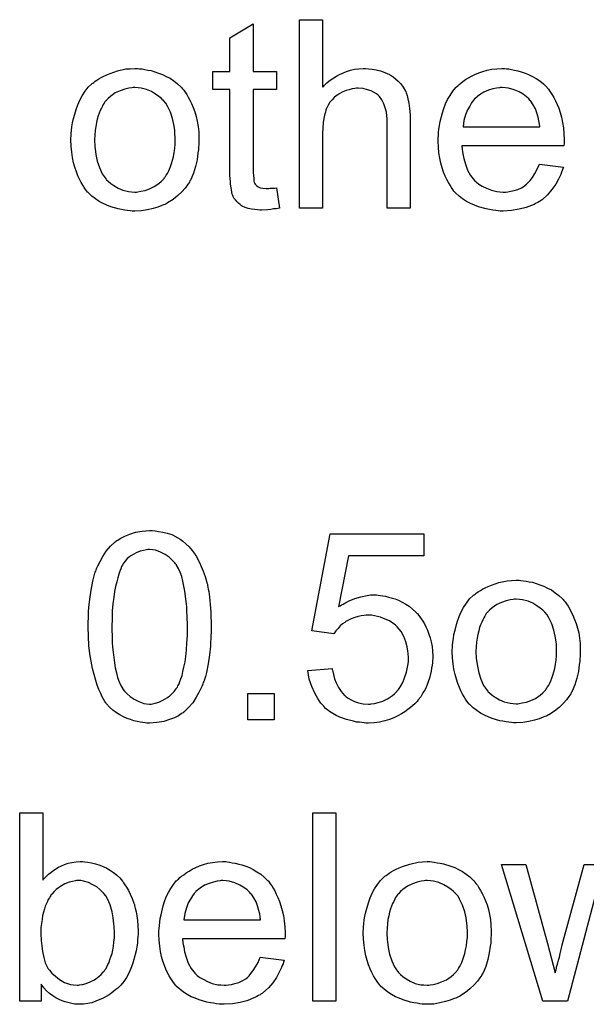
# Model space of a CAD drawing. Extents: x -1.7 to 9, y -2.8 to 5.2.
# Tile 215 of 227: x 5.251 to 5.492, y 3.634 to 4.052. Entities that reach past the tile are written whole.
import ezdxf

# ---------------------------------------------------------------- set-up
doc = ezdxf.new("R2010")
doc.units = 0
doc.layers.add('qfn32-50-23-b_document', color=1, linetype='CONTINUOUS')

msp = doc.modelspace()

# ---------------------------------------------------------------- linework, layer by layer
at = {"layer": 'qfn32-50-23-b_document', "color": 1}
for points in [[(5.350317, 4.030101), (5.360267, 4.030101), (5.360267, 4.022464), (5.350317, 4.022464), (5.350317, 3.988333), (5.350317, 3.988102), (5.350317, 3.987639), (5.350317, 3.986945), (5.350433, 3.986135), (5.350548, 3.984283), (5.350664, 3.983474), (5.35078, 3.982895), (5.350896, 3.982664), (5.351243, 3.982201), (5.351706, 3.981622), (5.352515, 3.981044), (5.352747, 3.980928), (5.353325, 3.980697), (5.354367, 3.980465), (5.355871, 3.98035), (5.357028, 3.98035), (5.357606, 3.980465), (5.358416, 3.980465), (5.359342, 3.980581), (5.360267, 3.980697), (5.36154, 3.972019), (5.361309, 3.972019), (5.360846, 3.971903), (5.360036, 3.971788), (5.358995, 3.971672), (5.357838, 3.971441), (5.356565, 3.971325), (5.35402, 3.971209), (5.353094, 3.971209), (5.352168, 3.971325), (5.351011, 3.971441), (5.349623, 3.971556), (5.348234, 3.971903), (5.346962, 3.972251), (5.345689, 3.972829), (5.345573, 3.972945), (5.345226, 3.973176), (5.344764, 3.973523), (5.344069, 3.974102), (5.343491, 3.97468), (5.342797, 3.97549), (5.342102, 3.9763), (5.34164, 3.977341), (5.34164, 3.977457), (5.341408, 3.97792), (5.341292, 3.97873), (5.341061, 3.979887), (5.34083, 3.981391), (5.340714, 3.982316), (5.340714, 3.983358), (5.340598, 3.984631), (5.340483, 3.985903), (5.340483, 3.987292), (5.340483, 3.988911), (5.340483, 4.022464), (5.333194, 4.022464), (5.333194, 4.030101), (5.340483, 4.030101), (5.340483, 4.044447), (5.350317, 4.050348), (5.350317, 4.030101)], [(5.379821, 4.02339), (5.379936, 4.023506), (5.380168, 4.023737), (5.380515, 4.024084), (5.381093, 4.024663), (5.381672, 4.025241), (5.382482, 4.025936), (5.383523, 4.02663), (5.384564, 4.02744), (5.385721, 4.028134), (5.386994, 4.028828), (5.390002, 4.030101), (5.391622, 4.030679), (5.393358, 4.031026), (5.395209, 4.031258), (5.39706, 4.031373), (5.398101, 4.031373), (5.399374, 4.031258), (5.400878, 4.031026), (5.402614, 4.030795), (5.404465, 4.030332), (5.406316, 4.029638), (5.408167, 4.028828), (5.408399, 4.028712), (5.408977, 4.028365), (5.409787, 4.027787), (5.410828, 4.026977), (5.411869, 4.025936), (5.413026, 4.024778), (5.414068, 4.02339), (5.414993, 4.02177), (5.415109, 4.021539), (5.415341, 4.02096), (5.415688, 4.019919), (5.416035, 4.018415), (5.416382, 4.016564), (5.416729, 4.014365), (5.41696, 4.011704), (5.417076, 4.008696), (5.417076, 3.972019), (5.407242, 3.972019), (5.407242, 4.008812), (5.407242, 4.008928), (5.407242, 4.009159), (5.407242, 4.009506), (5.407242, 4.009969), (5.407126, 4.011242), (5.406894, 4.012861), (5.406432, 4.014597), (5.405853, 4.016332), (5.405043, 4.018068), (5.404002, 4.019456), (5.403886, 4.019572), (5.403423, 4.020035), (5.402729, 4.020613), (5.401688, 4.021192), (5.400415, 4.021886), (5.398911, 4.022349), (5.39706, 4.022812), (5.394977, 4.022927), (5.394283, 4.022927), (5.393473, 4.022812), (5.392316, 4.022696), (5.391159, 4.022349), (5.389771, 4.022002), (5.388382, 4.021423), (5.386878, 4.020613), (5.386763, 4.020498), (5.3863, 4.020151), (5.385606, 4.019688), (5.384796, 4.018994), (5.38387, 4.018068), (5.382944, 4.017027), (5.382135, 4.015754), (5.38144, 4.014365), (5.381325, 4.014134), (5.381209, 4.013671), (5.380978, 4.012746), (5.380631, 4.011589), (5.380283, 4.010085), (5.380052, 4.008233), (5.379936, 4.006151), (5.379821, 4.003721), (5.379821, 3.972019), (5.369986, 3.972019), (5.369986, 4.052084), (5.379821, 4.052084), (5.379821, 4.02339)], [(5.30207, 4.031258), (5.303111, 4.031142), (5.304269, 4.03091), (5.305541, 4.030679), (5.307045, 4.030448), (5.310169, 4.029406), (5.311789, 4.028828), (5.313409, 4.028018), (5.315029, 4.027208), (5.316648, 4.026051), (5.318153, 4.024894), (5.319657, 4.023506), (5.319772, 4.02339), (5.320004, 4.023159), (5.320351, 4.022696), (5.320814, 4.022117), (5.321392, 4.021307), (5.322086, 4.020266), (5.32278, 4.019109), (5.323475, 4.017836), (5.324169, 4.016448), (5.324863, 4.014713), (5.325557, 4.012977), (5.326136, 4.01101), (5.326599, 4.008927), (5.326946, 4.006729), (5.327177, 4.004415), (5.327293, 4.00187), (5.327293, 4.001754), (5.327293, 4.001407), (5.327293, 4.000829), (5.327293, 4.000019), (5.327177, 3.999093), (5.327061, 3.997936), (5.327061, 3.996779), (5.32683, 3.995506), (5.326483, 3.992614), (5.325789, 3.989721), (5.324979, 3.986829), (5.323822, 3.984168), (5.323822, 3.984052), (5.323706, 3.983936), (5.323475, 3.983589), (5.323243, 3.983126), (5.322433, 3.981969), (5.321392, 3.980581), (5.320004, 3.978961), (5.318268, 3.977341), (5.316301, 3.975722), (5.313987, 3.974218), (5.313872, 3.974218), (5.313756, 3.974102), (5.313409, 3.97387), (5.31283, 3.973639), (5.312252, 3.973408), (5.311558, 3.973176), (5.309822, 3.972482), (5.307855, 3.971903), (5.305426, 3.971325), (5.30288, 3.970862), (5.300103, 3.970747), (5.298946, 3.970747), (5.298021, 3.970862), (5.296979, 3.970978), (5.295822, 3.971209), (5.294434, 3.971441), (5.293046, 3.971672), (5.289922, 3.972598), (5.288186, 3.973292), (5.286566, 3.973986), (5.284947, 3.974912), (5.283327, 3.975953), (5.281823, 3.97711), (5.280319, 3.978498), (5.280203, 3.978614), (5.279971, 3.978845), (5.279624, 3.979308), (5.279162, 3.980003), (5.278583, 3.980812), (5.278005, 3.981738), (5.27731, 3.982895), (5.276616, 3.984283), (5.275922, 3.985787), (5.275228, 3.987523), (5.274649, 3.989374), (5.274071, 3.991341), (5.273608, 3.993539), (5.273261, 3.995853), (5.273029, 3.998399), (5.272914, 4.00106), (5.272914, 4.001291), (5.272914, 4.001754), (5.273029, 4.002564), (5.273029, 4.003721), (5.273145, 4.004994), (5.273377, 4.006613), (5.273608, 4.008233), (5.274071, 4.010084), (5.274534, 4.011936), (5.275112, 4.013903), (5.275806, 4.015985), (5.276732, 4.017952), (5.277658, 4.019803), (5.27893, 4.021655), (5.280203, 4.02339), (5.281823, 4.024894), (5.281938, 4.02501), (5.28217, 4.025126), (5.282633, 4.025473), (5.283211, 4.025935), (5.283905, 4.026398), (5.284831, 4.026977), (5.285757, 4.027555), (5.286913, 4.028134), (5.288186, 4.028712), (5.289575, 4.029291), (5.292699, 4.030332), (5.296285, 4.031142), (5.298136, 4.031258), (5.300103, 4.031373), (5.30126, 4.031373), (5.30207, 4.031258)], [(5.457918, 4.031258), (5.458844, 4.031142), (5.460001, 4.030911), (5.461273, 4.030679), (5.462778, 4.030332), (5.464166, 4.029985), (5.465786, 4.029407), (5.46729, 4.028828), (5.46891, 4.028018), (5.470529, 4.027093), (5.472149, 4.026051), (5.473653, 4.024778), (5.475042, 4.02339), (5.475157, 4.023274), (5.475389, 4.023043), (5.475736, 4.02258), (5.476199, 4.021886), (5.476777, 4.021076), (5.477356, 4.020151), (5.47805, 4.018994), (5.478744, 4.017605), (5.479438, 4.016101), (5.480132, 4.014481), (5.480711, 4.01263), (5.481289, 4.010663), (5.481752, 4.008465), (5.482099, 4.006151), (5.482331, 4.003721), (5.482447, 4.00106), (5.482447, 4.000944), (5.482447, 4.000481), (5.482447, 3.999672), (5.482331, 3.998515), (5.438943, 3.998515), (5.438943, 3.998399), (5.438943, 3.998052), (5.439059, 3.997589), (5.439059, 3.996895), (5.439175, 3.996085), (5.439406, 3.995159), (5.439753, 3.993077), (5.440447, 3.990763), (5.441373, 3.988217), (5.442646, 3.985903), (5.444266, 3.983821), (5.444381, 3.983821), (5.444497, 3.983589), (5.445191, 3.983011), (5.446232, 3.982201), (5.447621, 3.981391), (5.449472, 3.980465), (5.451555, 3.979655), (5.453869, 3.979077), (5.455141, 3.978961), (5.45653, 3.978846), (5.457455, 3.978846), (5.458497, 3.978961), (5.459769, 3.979193), (5.461158, 3.97954), (5.462778, 3.980003), (5.464282, 3.980697), (5.465786, 3.981622), (5.465901, 3.981738), (5.46648, 3.982201), (5.467174, 3.982895), (5.467984, 3.983821), (5.46891, 3.985093), (5.469951, 3.986713), (5.470992, 3.988564), (5.471918, 3.990763), (5.482099, 3.98949), (5.482099, 3.989374), (5.481984, 3.989143), (5.481868, 3.98868), (5.481637, 3.987986), (5.481289, 3.987292), (5.480942, 3.986366), (5.480017, 3.984399), (5.47886, 3.982201), (5.47724, 3.979887), (5.475389, 3.977689), (5.473075, 3.975606), (5.472959, 3.975606), (5.472728, 3.975375), (5.472381, 3.975143), (5.471918, 3.974796), (5.471224, 3.974449), (5.470529, 3.974102), (5.469604, 3.973639), (5.468562, 3.973176), (5.467405, 3.972713), (5.466248, 3.972251), (5.463356, 3.971557), (5.460116, 3.970978), (5.45653, 3.970747), (5.455257, 3.970747), (5.454447, 3.970862), (5.453406, 3.970978), (5.452133, 3.971209), (5.450745, 3.971441), (5.449241, 3.971672), (5.446001, 3.972598), (5.444266, 3.973292), (5.442646, 3.973986), (5.44091, 3.974912), (5.43929, 3.975953), (5.437786, 3.97711), (5.436282, 3.978499), (5.436167, 3.978614), (5.435935, 3.978846), (5.435588, 3.979308), (5.435125, 3.980003), (5.434547, 3.980812), (5.433968, 3.981738), (5.433274, 3.982895), (5.43258, 3.984168), (5.431886, 3.985672), (5.431191, 3.987292), (5.430613, 3.989143), (5.430034, 3.99111), (5.429572, 3.993192), (5.429225, 3.995506), (5.428993, 3.997936), (5.428877, 4.000481), (5.428877, 4.000597), (5.428877, 4.001176), (5.428877, 4.00187), (5.428993, 4.002911), (5.429109, 4.004184), (5.429225, 4.005572), (5.429456, 4.007192), (5.429803, 4.008812), (5.430729, 4.012514), (5.431307, 4.014365), (5.432001, 4.016332), (5.432927, 4.018184), (5.433968, 4.019919), (5.435125, 4.021655), (5.436398, 4.023274), (5.436514, 4.02339), (5.436745, 4.023622), (5.437208, 4.023969), (5.437786, 4.024547), (5.43848, 4.025126), (5.439406, 4.02582), (5.440447, 4.02663), (5.44172, 4.027324), (5.442993, 4.028134), (5.444497, 4.028828), (5.446117, 4.029522), (5.447852, 4.030101), (5.449703, 4.030679), (5.45167, 4.031026), (5.453753, 4.031258), (5.455951, 4.031373), (5.457108, 4.031373), (5.457918, 4.031258)], [(5.300103, 4.023274), (5.299409, 4.023274), (5.298831, 4.023159), (5.297558, 4.023043), (5.295822, 4.02258), (5.293855, 4.021886), (5.291773, 4.02096), (5.289806, 4.019572), (5.288765, 4.018646), (5.287839, 4.017721), (5.287839, 4.017605), (5.287608, 4.017489), (5.287376, 4.017142), (5.287029, 4.016679), (5.286682, 4.016101), (5.286335, 4.015407), (5.285872, 4.014481), (5.285409, 4.013555), (5.284947, 4.012398), (5.284484, 4.011242), (5.284137, 4.009853), (5.28379, 4.008349), (5.283443, 4.006729), (5.283211, 4.004994), (5.283095, 4.003027), (5.28298, 4.00106), (5.28298, 4.000944), (5.28298, 4.000597), (5.28298, 4.000019), (5.283095, 3.999209), (5.283095, 3.998283), (5.283211, 3.997242), (5.283558, 3.994812), (5.284137, 3.992035), (5.285062, 3.989258), (5.286219, 3.986597), (5.287029, 3.98544), (5.287839, 3.984283), (5.287955, 3.984283), (5.28807, 3.984052), (5.288765, 3.983474), (5.289806, 3.982548), (5.291194, 3.981622), (5.29293, 3.980581), (5.295012, 3.979655), (5.297442, 3.979077), (5.298715, 3.978961), (5.300103, 3.978845), (5.300797, 3.978845), (5.301376, 3.978961), (5.302649, 3.979193), (5.304384, 3.97954), (5.306235, 3.980234), (5.308318, 3.98116), (5.310285, 3.982548), (5.311326, 3.983474), (5.312252, 3.984399), (5.312368, 3.984515), (5.312483, 3.984631), (5.312715, 3.984978), (5.313062, 3.98544), (5.313409, 3.986019), (5.313872, 3.986713), (5.314334, 3.987639), (5.314797, 3.988564), (5.31526, 3.989721), (5.315607, 3.990994), (5.31607, 3.992382), (5.316417, 3.993887), (5.316764, 3.995622), (5.316995, 3.997358), (5.317227, 3.999324), (5.317227, 4.001407), (5.317227, 4.001523), (5.317227, 4.00187), (5.317227, 4.002448), (5.317111, 4.003142), (5.317111, 4.004068), (5.316995, 4.005109), (5.316648, 4.007539), (5.31607, 4.010084), (5.315144, 4.012861), (5.313872, 4.015407), (5.313177, 4.016679), (5.312252, 4.017721), (5.312252, 4.017836), (5.31202, 4.017952), (5.311326, 4.018646), (5.310285, 4.019456), (5.308896, 4.020497), (5.307161, 4.021539), (5.305078, 4.022464), (5.302764, 4.023043), (5.301492, 4.023159), (5.300103, 4.023274)], [(5.456067, 4.023274), (5.455373, 4.023274), (5.45491, 4.023159), (5.453637, 4.023043), (5.452133, 4.022696), (5.450282, 4.022117), (5.448315, 4.021307), (5.446464, 4.020151), (5.444613, 4.018646), (5.444381, 4.018415), (5.443918, 4.017836), (5.443109, 4.016795), (5.442299, 4.015407), (5.441373, 4.013787), (5.440563, 4.011704), (5.439869, 4.009275), (5.439522, 4.006614), (5.472033, 4.006614), (5.472033, 4.006729), (5.472033, 4.006961), (5.471918, 4.007308), (5.471918, 4.007771), (5.471686, 4.009159), (5.471339, 4.010663), (5.470761, 4.012514), (5.470182, 4.01425), (5.469257, 4.015985), (5.468215, 4.017489), (5.468215, 4.017605), (5.467984, 4.017721), (5.467405, 4.018415), (5.466364, 4.019341), (5.464976, 4.020382), (5.46324, 4.021423), (5.461158, 4.022349), (5.458728, 4.023043), (5.457455, 4.023159), (5.456067, 4.023274)], [(5.308665, 3.834938), (5.310169, 3.834706), (5.311905, 3.834359), (5.313756, 3.833896), (5.315723, 3.833318), (5.317574, 3.832392), (5.31769, 3.832392), (5.317805, 3.832277), (5.318384, 3.83193), (5.31931, 3.831351), (5.320467, 3.830541), (5.321739, 3.829384), (5.323128, 3.828111), (5.3244, 3.826607), (5.325673, 3.824872), (5.325789, 3.82464), (5.326252, 3.824062), (5.326714, 3.823021), (5.327524, 3.821517), (5.328218, 3.819781), (5.329144, 3.817814), (5.329954, 3.8155), (5.330648, 3.812955), (5.330648, 3.812839), (5.330764, 3.812608), (5.33088, 3.812261), (5.330995, 3.811682), (5.331111, 3.810988), (5.331227, 3.810178), (5.331458, 3.809137), (5.331574, 3.80798), (5.331805, 3.806707), (5.331921, 3.805319), (5.332037, 3.803699), (5.332268, 3.802079), (5.332384, 3.800228), (5.332384, 3.798377), (5.332499, 3.796294), (5.332499, 3.794096), (5.332499, 3.79398), (5.332499, 3.793517), (5.332499, 3.792707), (5.332499, 3.791782), (5.332384, 3.790509), (5.332384, 3.789121), (5.332268, 3.787617), (5.332152, 3.785997), (5.331805, 3.782294), (5.331227, 3.778476), (5.330532, 3.774774), (5.33007, 3.773038), (5.329491, 3.771303), (5.329491, 3.771187), (5.329375, 3.770956), (5.329144, 3.770493), (5.328913, 3.769914), (5.328681, 3.769104), (5.328218, 3.768295), (5.327293, 3.766328), (5.326136, 3.764245), (5.324632, 3.761931), (5.322896, 3.759849), (5.320814, 3.757882), (5.320698, 3.757882), (5.320582, 3.75765), (5.320235, 3.757419), (5.319772, 3.757187), (5.319194, 3.75684), (5.318615, 3.756378), (5.31688, 3.755568), (5.314797, 3.754758), (5.312368, 3.753948), (5.309475, 3.753485), (5.306351, 3.753254), (5.305194, 3.753254), (5.304384, 3.753369), (5.303459, 3.753485), (5.302302, 3.753716), (5.301029, 3.753948), (5.299641, 3.754295), (5.298252, 3.754758), (5.296748, 3.75522), (5.295244, 3.755915), (5.29374, 3.756725), (5.292236, 3.75765), (5.290732, 3.758807), (5.289343, 3.76008), (5.28807, 3.761468), (5.287955, 3.761584), (5.287723, 3.761931), (5.287376, 3.76251), (5.286798, 3.763435), (5.286219, 3.764477), (5.285641, 3.765865), (5.284831, 3.767485), (5.284137, 3.769336), (5.283443, 3.771419), (5.282748, 3.773848), (5.282054, 3.776509), (5.281476, 3.779517), (5.280897, 3.782757), (5.28055, 3.786228), (5.280319, 3.790046), (5.280203, 3.794096), (5.280203, 3.794211), (5.280203, 3.794674), (5.280203, 3.795484), (5.280203, 3.79641), (5.280319, 3.797682), (5.280319, 3.799071), (5.280434, 3.800575), (5.28055, 3.80231), (5.280897, 3.805897), (5.281476, 3.809715), (5.28217, 3.813533), (5.282633, 3.815269), (5.283095, 3.817004), (5.283095, 3.81712), (5.283211, 3.817351), (5.283443, 3.817814), (5.283674, 3.818393), (5.283905, 3.819203), (5.284368, 3.820012), (5.285294, 3.821979), (5.286451, 3.824062), (5.287955, 3.82626), (5.28969, 3.828459), (5.291773, 3.83031), (5.291889, 3.83031), (5.292004, 3.830541), (5.292351, 3.830773), (5.292814, 3.831004), (5.293393, 3.831467), (5.294087, 3.831814), (5.295822, 3.83274), (5.297905, 3.833549), (5.300335, 3.834359), (5.303227, 3.834822), (5.306351, 3.835053), (5.307392, 3.835053), (5.308665, 3.834938)], [(5.422861, 3.824294), (5.390812, 3.824294), (5.386531, 3.802658), (5.386647, 3.802773), (5.386878, 3.802889), (5.387225, 3.80312), (5.387804, 3.803468), (5.388498, 3.803815), (5.389308, 3.804277), (5.391159, 3.805203), (5.393473, 3.806129), (5.396019, 3.806939), (5.398795, 3.807517), (5.400184, 3.807748), (5.402729, 3.807748), (5.403423, 3.807633), (5.404349, 3.807517), (5.40539, 3.807401), (5.406547, 3.80717), (5.40782, 3.806823), (5.410597, 3.806013), (5.412101, 3.805434), (5.413605, 3.804624), (5.415109, 3.803815), (5.416613, 3.802889), (5.418002, 3.801732), (5.41939, 3.800459), (5.419506, 3.800344), (5.419737, 3.800112), (5.420084, 3.799765), (5.420547, 3.799187), (5.421126, 3.798377), (5.421704, 3.797567), (5.422398, 3.796526), (5.423092, 3.795369), (5.423671, 3.794096), (5.424365, 3.792707), (5.424944, 3.791088), (5.425522, 3.789468), (5.425985, 3.787732), (5.426332, 3.785765), (5.426563, 3.783798), (5.426679, 3.781716), (5.426679, 3.7816), (5.426679, 3.781253), (5.426679, 3.780675), (5.426563, 3.779865), (5.426448, 3.778939), (5.426332, 3.777898), (5.426101, 3.776625), (5.425869, 3.775352), (5.425175, 3.772344), (5.424018, 3.76922), (5.423324, 3.767601), (5.422398, 3.766096), (5.421473, 3.764477), (5.420316, 3.762972), (5.4202, 3.762857), (5.419968, 3.76251), (5.419506, 3.762047), (5.418927, 3.761468), (5.418117, 3.760774), (5.417192, 3.759849), (5.416035, 3.759039), (5.414762, 3.758113), (5.413374, 3.757188), (5.411754, 3.756378), (5.410018, 3.755568), (5.408167, 3.754758), (5.4062, 3.754179), (5.404002, 3.753716), (5.401688, 3.753369), (5.399258, 3.753254), (5.398217, 3.753254), (5.397407, 3.753369), (5.396481, 3.753485), (5.39544, 3.753601), (5.394167, 3.753716), (5.392895, 3.754064), (5.390002, 3.754758), (5.38711, 3.755799), (5.385606, 3.756493), (5.384101, 3.757303), (5.382713, 3.758229), (5.381325, 3.75927), (5.381209, 3.759386), (5.380978, 3.759501), (5.380746, 3.759964), (5.380283, 3.760427), (5.379705, 3.761006), (5.379126, 3.7617), (5.378432, 3.762625), (5.377854, 3.763667), (5.377159, 3.764708), (5.376465, 3.765981), (5.375193, 3.768757), (5.374151, 3.771997), (5.373804, 3.773733), (5.373573, 3.775584), (5.38387, 3.776394), (5.38387, 3.776278), (5.38387, 3.776047), (5.383986, 3.7757), (5.384101, 3.775121), (5.384449, 3.773848), (5.384911, 3.772113), (5.385606, 3.770377), (5.386531, 3.76841), (5.387688, 3.766675), (5.389077, 3.765055), (5.389308, 3.764939), (5.389771, 3.764477), (5.390696, 3.763898), (5.391969, 3.763204), (5.393358, 3.76251), (5.395093, 3.761931), (5.39706, 3.761468), (5.399258, 3.761353), (5.399952, 3.761353), (5.400415, 3.761468), (5.401804, 3.761584), (5.403423, 3.762047), (5.40539, 3.762625), (5.407357, 3.763551), (5.40944, 3.764939), (5.410365, 3.765749), (5.411291, 3.766675), (5.411407, 3.766791), (5.411522, 3.766906), (5.411754, 3.767253), (5.412101, 3.767601), (5.412911, 3.768873), (5.413836, 3.770493), (5.414646, 3.77246), (5.415456, 3.77489), (5.416035, 3.777782), (5.416266, 3.779286), (5.416266, 3.780906), (5.416266, 3.781022), (5.416266, 3.781253), (5.416266, 3.781716), (5.41615, 3.782294), (5.41615, 3.782989), (5.416035, 3.783798), (5.415688, 3.78565), (5.415109, 3.787848), (5.414299, 3.790046), (5.413142, 3.792129), (5.411522, 3.794096), (5.411522, 3.794211), (5.411291, 3.794327), (5.410712, 3.794906), (5.409671, 3.795716), (5.408283, 3.796641), (5.406432, 3.797451), (5.404349, 3.798261), (5.401919, 3.79884), (5.400531, 3.799071), (5.398333, 3.799071), (5.397407, 3.798955), (5.39625, 3.79884), (5.394862, 3.798492), (5.393473, 3.798145), (5.391969, 3.797567), (5.390465, 3.796873), (5.390349, 3.796757), (5.389886, 3.796526), (5.389192, 3.795947), (5.388267, 3.795369), (5.387341, 3.794559), (5.386416, 3.793517), (5.385374, 3.792476), (5.384564, 3.791203), (5.375308, 3.792476), (5.38306, 3.833665), (5.422861, 3.833665), (5.422861, 3.824294)], [(5.306235, 3.826954), (5.305541, 3.826954), (5.305078, 3.826839), (5.303806, 3.826607), (5.302302, 3.82626), (5.300566, 3.825566), (5.298715, 3.824525), (5.297789, 3.823831), (5.296864, 3.823136), (5.296054, 3.822211), (5.295244, 3.821169), (5.295244, 3.821054), (5.295012, 3.820822), (5.294781, 3.82036), (5.294434, 3.819781), (5.294087, 3.818856), (5.293624, 3.817814), (5.293277, 3.816541), (5.292814, 3.815037), (5.292351, 3.813302), (5.291889, 3.811335), (5.291426, 3.809137), (5.291079, 3.806707), (5.290732, 3.80393), (5.2905, 3.800922), (5.290385, 3.797682), (5.290269, 3.794096), (5.290269, 3.793864), (5.290269, 3.793286), (5.290269, 3.792244), (5.290385, 3.790856), (5.290385, 3.789352), (5.2905, 3.787501), (5.290616, 3.785534), (5.290847, 3.783451), (5.291426, 3.778939), (5.291773, 3.776741), (5.292236, 3.774658), (5.292699, 3.772691), (5.293393, 3.77084), (5.294087, 3.76922), (5.294897, 3.767832), (5.294897, 3.767716), (5.295128, 3.7676), (5.295707, 3.766791), (5.296748, 3.765749), (5.298021, 3.764592), (5.299756, 3.763435), (5.301723, 3.762394), (5.303921, 3.761584), (5.305078, 3.761468), (5.306351, 3.761353), (5.307045, 3.761353), (5.307508, 3.761468), (5.308665, 3.7617), (5.310285, 3.762162), (5.31202, 3.762972), (5.313987, 3.764129), (5.314913, 3.764824), (5.315838, 3.765749), (5.316764, 3.766675), (5.31769, 3.767832), (5.31769, 3.767948), (5.317921, 3.768179), (5.318153, 3.768526), (5.318384, 3.769104), (5.318847, 3.769914), (5.319194, 3.770956), (5.319657, 3.772113), (5.320119, 3.773501), (5.320467, 3.775237), (5.320929, 3.777088), (5.321392, 3.779286), (5.321739, 3.7816), (5.321971, 3.784377), (5.322202, 3.787269), (5.322433, 3.790509), (5.322433, 3.794096), (5.322433, 3.794211), (5.322433, 3.794327), (5.322433, 3.794906), (5.322433, 3.795947), (5.322318, 3.797335), (5.322318, 3.798839), (5.322202, 3.800691), (5.322086, 3.802657), (5.321855, 3.804856), (5.321276, 3.809252), (5.320929, 3.811451), (5.320467, 3.813533), (5.320004, 3.8155), (5.31931, 3.817351), (5.318615, 3.818971), (5.317805, 3.82036), (5.317805, 3.820475), (5.317574, 3.820591), (5.317343, 3.820938), (5.316995, 3.821401), (5.315954, 3.822442), (5.314681, 3.823715), (5.312946, 3.824872), (5.310979, 3.825913), (5.309938, 3.826376), (5.308781, 3.826723), (5.307508, 3.826839), (5.306235, 3.826954)], [(5.46405, 3.813881), (5.465092, 3.813765), (5.466248, 3.813533), (5.467521, 3.813302), (5.469025, 3.813071), (5.472149, 3.812029), (5.473769, 3.811451), (5.475389, 3.810641), (5.477009, 3.809831), (5.478628, 3.808674), (5.480132, 3.807517), (5.481637, 3.806129), (5.481752, 3.806013), (5.481984, 3.805782), (5.482331, 3.805319), (5.482794, 3.80474), (5.483372, 3.80393), (5.484066, 3.802889), (5.484761, 3.801732), (5.485455, 3.800459), (5.486149, 3.799071), (5.486843, 3.797335), (5.487537, 3.7956), (5.488116, 3.793633), (5.488579, 3.79155), (5.488926, 3.789352), (5.489157, 3.787038), (5.489273, 3.784493), (5.489273, 3.784377), (5.489273, 3.78403), (5.489273, 3.783451), (5.489273, 3.782642), (5.489157, 3.781716), (5.489041, 3.780559), (5.489041, 3.779402), (5.48881, 3.778129), (5.488463, 3.775237), (5.487769, 3.772344), (5.486959, 3.769452), (5.485802, 3.766791), (5.485802, 3.766675), (5.485686, 3.766559), (5.485455, 3.766212), (5.485223, 3.765749), (5.484413, 3.764592), (5.483372, 3.763204), (5.481984, 3.761584), (5.480248, 3.759964), (5.478281, 3.758345), (5.475967, 3.75684), (5.475852, 3.75684), (5.475736, 3.756725), (5.475389, 3.756493), (5.47481, 3.756262), (5.474232, 3.75603), (5.473538, 3.755799), (5.471802, 3.755105), (5.469835, 3.754526), (5.467405, 3.753948), (5.46486, 3.753485), (5.462083, 3.753369), (5.460926, 3.753369), (5.460001, 3.753485), (5.458959, 3.753601), (5.457802, 3.753832), (5.456414, 3.754064), (5.455026, 3.754295), (5.451902, 3.755221), (5.450166, 3.755915), (5.448546, 3.756609), (5.446927, 3.757535), (5.445307, 3.758576), (5.443803, 3.759733), (5.442299, 3.761121), (5.442183, 3.761237), (5.441952, 3.761468), (5.441604, 3.761931), (5.441142, 3.762625), (5.440563, 3.763435), (5.439985, 3.764361), (5.43929, 3.765518), (5.438596, 3.766906), (5.437902, 3.76841), (5.437208, 3.770146), (5.436629, 3.771997), (5.436051, 3.773964), (5.435588, 3.776162), (5.435241, 3.778476), (5.43501, 3.781022), (5.434894, 3.783683), (5.434894, 3.783914), (5.434894, 3.784377), (5.43501, 3.785187), (5.43501, 3.786344), (5.435125, 3.787617), (5.435357, 3.789236), (5.435588, 3.790856), (5.436051, 3.792707), (5.436514, 3.794559), (5.437092, 3.796526), (5.437786, 3.798608), (5.438712, 3.800575), (5.439637, 3.802426), (5.44091, 3.804277), (5.442183, 3.806013), (5.443803, 3.807517), (5.443918, 3.807633), (5.44415, 3.807748), (5.444613, 3.808095), (5.445191, 3.808558), (5.445885, 3.809021), (5.446811, 3.8096), (5.447736, 3.810178), (5.448894, 3.810757), (5.450166, 3.811335), (5.451555, 3.811914), (5.454678, 3.812955), (5.458265, 3.813765), (5.460116, 3.813881), (5.462083, 3.813996), (5.46324, 3.813996), (5.46405, 3.813881)], [(5.462083, 3.805897), (5.461389, 3.805897), (5.460811, 3.805782), (5.459538, 3.805666), (5.457802, 3.805203), (5.455836, 3.804509), (5.453753, 3.803583), (5.451786, 3.802195), (5.450745, 3.801269), (5.449819, 3.800344), (5.449819, 3.800228), (5.449588, 3.800112), (5.449356, 3.799765), (5.449009, 3.799302), (5.448662, 3.798724), (5.448315, 3.79803), (5.447852, 3.797104), (5.447389, 3.796178), (5.446927, 3.795021), (5.446464, 3.793864), (5.446117, 3.792476), (5.44577, 3.790972), (5.445422, 3.789352), (5.445191, 3.787617), (5.445075, 3.78565), (5.44496, 3.783683), (5.44496, 3.783567), (5.44496, 3.78322), (5.44496, 3.782642), (5.445075, 3.781832), (5.445075, 3.780906), (5.445191, 3.779865), (5.445538, 3.777435), (5.446117, 3.774658), (5.447042, 3.771881), (5.448199, 3.76922), (5.449009, 3.768063), (5.449819, 3.766906), (5.449935, 3.766906), (5.450051, 3.766675), (5.450745, 3.766096), (5.451786, 3.765171), (5.453174, 3.764245), (5.45491, 3.763204), (5.456993, 3.762278), (5.459422, 3.7617), (5.460695, 3.761584), (5.462083, 3.761468), (5.462778, 3.761468), (5.463356, 3.761584), (5.464629, 3.761816), (5.466364, 3.762163), (5.468215, 3.762857), (5.470298, 3.763782), (5.472265, 3.765171), (5.473306, 3.766096), (5.474232, 3.767022), (5.474347, 3.767138), (5.474463, 3.767253), (5.474695, 3.767601), (5.475042, 3.768063), (5.475389, 3.768642), (5.475852, 3.769336), (5.476314, 3.770262), (5.476777, 3.771187), (5.47724, 3.772344), (5.477587, 3.773617), (5.47805, 3.775005), (5.478397, 3.776509), (5.478744, 3.778245), (5.478975, 3.77998), (5.479207, 3.781947), (5.479207, 3.78403), (5.479207, 3.784146), (5.479207, 3.784493), (5.479207, 3.785071), (5.479091, 3.785765), (5.479091, 3.786691), (5.478975, 3.787732), (5.478628, 3.790162), (5.47805, 3.792707), (5.477124, 3.795484), (5.475852, 3.79803), (5.475157, 3.799302), (5.474232, 3.800344), (5.474232, 3.800459), (5.474, 3.800575), (5.473306, 3.801269), (5.472265, 3.802079), (5.470877, 3.80312), (5.469141, 3.804162), (5.467058, 3.805087), (5.464744, 3.805666), (5.463472, 3.805782), (5.462083, 3.805897)], [(5.359226, 3.754642), (5.348003, 3.754642), (5.348003, 3.765865), (5.359226, 3.765865), (5.359226, 3.754642)], [(5.260997, 3.686564), (5.261112, 3.68668), (5.261228, 3.686911), (5.261575, 3.687258), (5.262154, 3.687837), (5.262732, 3.688415), (5.263426, 3.68911), (5.264352, 3.689804), (5.265278, 3.690498), (5.267592, 3.692002), (5.270253, 3.693159), (5.271757, 3.693738), (5.273377, 3.694085), (5.275112, 3.694316), (5.276848, 3.694432), (5.277773, 3.694432), (5.278815, 3.694316), (5.280087, 3.6942), (5.281591, 3.693853), (5.283327, 3.693506), (5.285178, 3.692928), (5.286913, 3.692233), (5.287145, 3.692118), (5.287723, 3.691886), (5.288649, 3.691308), (5.28969, 3.690614), (5.290963, 3.689804), (5.292236, 3.688762), (5.293624, 3.68749), (5.294781, 3.686101), (5.294897, 3.685986), (5.295244, 3.685407), (5.295822, 3.684597), (5.296517, 3.683556), (5.297327, 3.682168), (5.298136, 3.680548), (5.298946, 3.678697), (5.299641, 3.67673), (5.299641, 3.676614), (5.299756, 3.676498), (5.299872, 3.676151), (5.299988, 3.675804), (5.300219, 3.674647), (5.300566, 3.673143), (5.300913, 3.671407), (5.30126, 3.669441), (5.301376, 3.667242), (5.301492, 3.664928), (5.301492, 3.664812), (5.301492, 3.664234), (5.301492, 3.66354), (5.301376, 3.662499), (5.30126, 3.661226), (5.301145, 3.659837), (5.300913, 3.658218), (5.300566, 3.656482), (5.299641, 3.65278), (5.299062, 3.650813), (5.298368, 3.648962), (5.297558, 3.646995), (5.296517, 3.645259), (5.29536, 3.643524), (5.294087, 3.641904), (5.293971, 3.641788), (5.29374, 3.641557), (5.293393, 3.64121), (5.292814, 3.640631), (5.292004, 3.640053), (5.291194, 3.639358), (5.290269, 3.638664), (5.289112, 3.637854), (5.287839, 3.63716), (5.286566, 3.63635), (5.283443, 3.635078), (5.281823, 3.634499), (5.280087, 3.634152), (5.278236, 3.633921), (5.276385, 3.633805), (5.275922, 3.633805), (5.275343, 3.633921), (5.274649, 3.633921), (5.273839, 3.634036), (5.272798, 3.634268), (5.270484, 3.634846), (5.269211, 3.635309), (5.267939, 3.635887), (5.26655, 3.636582), (5.265278, 3.637392), (5.263889, 3.638433), (5.262617, 3.63959), (5.261459, 3.640863), (5.260302, 3.642367), (5.260302, 3.635078), (5.251162, 3.635078), (5.251162, 3.715142), (5.260997, 3.715142), (5.260997, 3.686564)], [(5.38549, 3.635078), (5.375655, 3.635078), (5.375655, 3.715142), (5.38549, 3.715142), (5.38549, 3.635078)], [(5.339326, 3.694316), (5.340251, 3.6942), (5.341408, 3.693969), (5.342681, 3.693738), (5.344185, 3.69339), (5.345573, 3.693043), (5.347193, 3.692465), (5.348697, 3.691886), (5.350317, 3.691076), (5.351937, 3.690151), (5.353557, 3.68911), (5.355061, 3.687837), (5.356449, 3.686448), (5.356565, 3.686333), (5.356796, 3.686101), (5.357143, 3.685639), (5.357606, 3.684944), (5.358185, 3.684134), (5.358763, 3.683209), (5.359457, 3.682052), (5.360152, 3.680663), (5.360846, 3.679159), (5.36154, 3.677539), (5.362118, 3.675688), (5.362697, 3.673721), (5.36316, 3.671523), (5.363507, 3.669209), (5.363738, 3.666779), (5.363854, 3.664118), (5.363854, 3.664003), (5.363854, 3.66354), (5.363854, 3.66273), (5.363738, 3.661573), (5.320351, 3.661573), (5.320351, 3.661457), (5.320351, 3.66111), (5.320467, 3.660647), (5.320467, 3.659953), (5.320582, 3.659143), (5.320814, 3.658218), (5.321161, 3.656135), (5.321855, 3.653821), (5.32278, 3.651276), (5.324053, 3.648962), (5.325673, 3.646879), (5.325789, 3.646879), (5.325904, 3.646648), (5.326599, 3.646069), (5.32764, 3.645259), (5.329028, 3.644449), (5.33088, 3.643524), (5.332962, 3.642714), (5.335276, 3.642135), (5.336549, 3.64202), (5.337937, 3.641904), (5.338863, 3.641904), (5.339904, 3.64202), (5.341177, 3.642251), (5.342565, 3.642598), (5.344185, 3.643061), (5.345689, 3.643755), (5.347193, 3.644681), (5.347309, 3.644796), (5.347887, 3.645259), (5.348582, 3.645953), (5.349391, 3.646879), (5.350317, 3.648152), (5.351358, 3.649771), (5.3524, 3.651623), (5.353325, 3.653821), (5.363507, 3.652548), (5.363507, 3.652433), (5.363391, 3.652201), (5.363275, 3.651738), (5.363044, 3.651044), (5.362697, 3.65035), (5.36235, 3.649424), (5.361424, 3.647457), (5.360267, 3.645259), (5.358648, 3.642945), (5.356796, 3.640747), (5.354482, 3.638664), (5.354367, 3.638664), (5.354135, 3.638433), (5.353788, 3.638202), (5.353325, 3.637854), (5.352631, 3.637507), (5.351937, 3.63716), (5.351011, 3.636697), (5.34997, 3.636235), (5.348813, 3.635772), (5.347656, 3.635309), (5.344764, 3.634615), (5.341524, 3.634036), (5.337937, 3.633805), (5.336664, 3.633805), (5.335855, 3.633921), (5.334813, 3.634036), (5.333541, 3.634268), (5.332152, 3.634499), (5.330648, 3.634731), (5.327408, 3.635656), (5.325673, 3.63635), (5.324053, 3.637044), (5.322318, 3.63797), (5.320698, 3.639011), (5.319194, 3.640168), (5.31769, 3.641557), (5.317574, 3.641673), (5.317343, 3.641904), (5.316995, 3.642367), (5.316533, 3.643061), (5.315954, 3.643871), (5.315376, 3.644796), (5.314681, 3.645953), (5.313987, 3.647226), (5.313293, 3.64873), (5.312599, 3.65035), (5.31202, 3.652201), (5.311442, 3.654168), (5.310979, 3.656251), (5.310632, 3.658565), (5.310401, 3.660994), (5.310285, 3.66354), (5.310285, 3.663655), (5.310285, 3.664234), (5.310285, 3.664928), (5.310401, 3.66597), (5.310516, 3.667242), (5.310632, 3.668631), (5.310863, 3.67025), (5.311211, 3.67187), (5.312136, 3.675573), (5.312715, 3.677424), (5.313409, 3.679391), (5.314334, 3.681242), (5.315376, 3.682977), (5.316533, 3.684713), (5.317805, 3.686333), (5.317921, 3.686448), (5.318153, 3.68668), (5.318615, 3.687027), (5.319194, 3.687605), (5.319888, 3.688184), (5.320814, 3.688878), (5.321855, 3.689688), (5.323128, 3.690382), (5.3244, 3.691192), (5.325904, 3.691886), (5.327524, 3.692581), (5.32926, 3.693159), (5.331111, 3.693738), (5.333078, 3.694085), (5.33516, 3.694316), (5.337359, 3.694432), (5.338516, 3.694432), (5.339326, 3.694316)], [(5.426216, 3.694316), (5.427258, 3.6942), (5.428415, 3.693969), (5.429687, 3.693738), (5.431191, 3.693506), (5.434315, 3.692465), (5.435935, 3.691886), (5.437555, 3.691077), (5.439175, 3.690267), (5.440794, 3.68911), (5.442299, 3.687953), (5.443803, 3.686564), (5.443918, 3.686448), (5.44415, 3.686217), (5.444497, 3.685754), (5.44496, 3.685176), (5.445538, 3.684366), (5.446232, 3.683325), (5.446927, 3.682168), (5.447621, 3.680895), (5.448315, 3.679506), (5.449009, 3.677771), (5.449703, 3.676035), (5.450282, 3.674069), (5.450745, 3.671986), (5.451092, 3.669788), (5.451323, 3.667474), (5.451439, 3.664928), (5.451439, 3.664813), (5.451439, 3.664465), (5.451439, 3.663887), (5.451439, 3.663077), (5.451323, 3.662151), (5.451208, 3.660994), (5.451208, 3.659838), (5.450976, 3.658565), (5.450629, 3.655672), (5.449935, 3.65278), (5.449125, 3.649887), (5.447968, 3.647226), (5.447968, 3.64711), (5.447852, 3.646995), (5.447621, 3.646648), (5.447389, 3.646185), (5.446579, 3.645028), (5.445538, 3.64364), (5.44415, 3.64202), (5.442414, 3.6404), (5.440447, 3.63878), (5.438133, 3.637276), (5.438018, 3.637276), (5.437902, 3.63716), (5.437555, 3.636929), (5.436976, 3.636698), (5.436398, 3.636466), (5.435704, 3.636235), (5.433968, 3.635541), (5.432001, 3.634962), (5.429572, 3.634383), (5.427026, 3.633921), (5.424249, 3.633805), (5.423092, 3.633805), (5.422167, 3.633921), (5.421126, 3.634036), (5.419968, 3.634268), (5.41858, 3.634499), (5.417192, 3.634731), (5.414068, 3.635656), (5.412332, 3.63635), (5.410712, 3.637045), (5.409093, 3.63797), (5.407473, 3.639012), (5.405969, 3.640169), (5.404465, 3.641557), (5.404349, 3.641673), (5.404118, 3.641904), (5.40377, 3.642367), (5.403308, 3.643061), (5.402729, 3.643871), (5.402151, 3.644796), (5.401457, 3.645954), (5.400762, 3.647342), (5.400068, 3.648846), (5.399374, 3.650581), (5.398795, 3.652433), (5.398217, 3.6544), (5.397754, 3.656598), (5.397407, 3.658912), (5.397176, 3.661457), (5.39706, 3.664118), (5.39706, 3.66435), (5.39706, 3.664813), (5.397176, 3.665622), (5.397176, 3.66678), (5.397291, 3.668052), (5.397523, 3.669672), (5.397754, 3.671292), (5.398217, 3.673143), (5.39868, 3.674994), (5.399258, 3.676961), (5.399952, 3.679044), (5.400878, 3.681011), (5.401804, 3.682862), (5.403076, 3.684713), (5.404349, 3.686448), (5.405969, 3.687953), (5.406084, 3.688068), (5.406316, 3.688184), (5.406779, 3.688531), (5.407357, 3.688994), (5.408051, 3.689457), (5.408977, 3.690035), (5.409903, 3.690614), (5.41106, 3.691192), (5.412332, 3.691771), (5.413721, 3.692349), (5.416845, 3.69339), (5.420431, 3.6942), (5.422283, 3.694316), (5.424249, 3.694432), (5.425406, 3.694432), (5.426216, 3.694316)], [(5.495521, 3.679738), (5.483835, 3.635078), (5.473422, 3.635078), (5.455836, 3.693159), (5.466133, 3.693159), (5.475389, 3.659606), (5.478628, 3.64711), (5.478628, 3.647226), (5.478744, 3.647458), (5.47886, 3.648036), (5.478975, 3.648383), (5.479091, 3.648962), (5.479207, 3.649656), (5.479438, 3.650466), (5.47967, 3.651391), (5.480017, 3.652548), (5.480364, 3.653821), (5.480711, 3.655325), (5.481174, 3.657061), (5.481637, 3.659028), (5.490893, 3.693159), (5.500958, 3.693159)], [(5.277079, 3.686333), (5.275343, 3.686333), (5.274881, 3.686217), (5.273608, 3.685986), (5.272104, 3.685639), (5.270368, 3.684944), (5.268517, 3.683903), (5.267592, 3.683325), (5.266666, 3.682515), (5.26574, 3.681705), (5.264815, 3.680663), (5.264815, 3.680548), (5.264583, 3.680432), (5.264352, 3.680085), (5.264121, 3.679622), (5.263774, 3.679044), (5.263311, 3.678349), (5.262964, 3.677539), (5.262501, 3.676614), (5.262038, 3.675457), (5.261691, 3.6743), (5.261228, 3.672912), (5.260881, 3.671523), (5.26065, 3.669903), (5.260418, 3.668168), (5.260187, 3.666432), (5.260187, 3.664465), (5.260187, 3.66435), (5.260187, 3.664003), (5.260187, 3.663424), (5.260187, 3.66273), (5.260302, 3.66192), (5.260302, 3.660879), (5.260534, 3.65868), (5.260881, 3.656251), (5.261344, 3.653705), (5.262038, 3.651391), (5.262501, 3.65035), (5.262964, 3.649424), (5.262964, 3.649309), (5.263195, 3.649077), (5.263426, 3.64873), (5.263774, 3.648267), (5.264815, 3.646995), (5.266319, 3.645722), (5.268054, 3.644334), (5.270253, 3.643061), (5.27141, 3.642598), (5.272798, 3.642251), (5.274071, 3.64202), (5.275575, 3.641904), (5.276153, 3.641904), (5.276616, 3.64202), (5.277889, 3.642251), (5.279393, 3.642598), (5.281128, 3.643292), (5.28298, 3.644218), (5.284831, 3.645606), (5.285757, 3.646532), (5.286682, 3.647457), (5.286682, 3.647573), (5.286913, 3.647689), (5.287145, 3.648036), (5.287376, 3.648499), (5.287839, 3.649077), (5.288186, 3.649771), (5.288649, 3.650697), (5.289112, 3.651623), (5.289459, 3.65278), (5.289922, 3.653937), (5.290385, 3.655325), (5.290732, 3.656829), (5.290963, 3.658449), (5.291194, 3.660184), (5.291426, 3.662151), (5.291426, 3.664118), (5.291426, 3.664234), (5.291426, 3.664581), (5.291426, 3.66516), (5.29131, 3.66597), (5.29131, 3.666895), (5.291194, 3.668052), (5.290847, 3.670482), (5.290385, 3.673143), (5.289575, 3.676035), (5.288418, 3.678581), (5.287723, 3.679854), (5.286913, 3.680895), (5.286913, 3.68101), (5.286682, 3.681126), (5.286104, 3.681705), (5.285178, 3.68263), (5.283905, 3.683672), (5.282285, 3.684597), (5.280434, 3.685523), (5.278236, 3.686101), (5.277079, 3.686333)], [(5.337474, 3.686333), (5.33678, 3.686333), (5.336317, 3.686217), (5.335045, 3.686101), (5.333541, 3.685754), (5.331689, 3.685176), (5.329722, 3.684366), (5.327871, 3.683209), (5.32602, 3.681705), (5.325789, 3.681473), (5.325326, 3.680895), (5.324516, 3.679854), (5.323706, 3.678465), (5.32278, 3.676845), (5.321971, 3.674763), (5.321276, 3.672333), (5.320929, 3.669672), (5.353441, 3.669672), (5.353441, 3.669788), (5.353441, 3.670019), (5.353325, 3.670366), (5.353325, 3.670829), (5.353094, 3.672217), (5.352747, 3.673721), (5.352168, 3.675573), (5.35159, 3.677308), (5.350664, 3.679044), (5.349623, 3.680548), (5.349623, 3.680663), (5.349391, 3.680779), (5.348813, 3.681473), (5.347772, 3.682399), (5.346383, 3.68344), (5.344648, 3.684481), (5.342565, 3.685407), (5.340136, 3.686101), (5.338863, 3.686217), (5.337474, 3.686333)], [(5.424249, 3.686333), (5.423555, 3.686333), (5.422977, 3.686217), (5.421704, 3.686101), (5.419968, 3.685639), (5.418002, 3.684944), (5.415919, 3.684019), (5.413952, 3.68263), (5.412911, 3.681705), (5.411985, 3.680779), (5.411985, 3.680664), (5.411754, 3.680548), (5.411522, 3.680201), (5.411175, 3.679738), (5.410828, 3.679159), (5.410481, 3.678465), (5.410018, 3.67754), (5.409556, 3.676614), (5.409093, 3.675457), (5.40863, 3.6743), (5.408283, 3.672912), (5.407936, 3.671407), (5.407589, 3.669788), (5.407357, 3.668052), (5.407242, 3.666085), (5.407126, 3.664118), (5.407126, 3.664003), (5.407126, 3.663656), (5.407126, 3.663077), (5.407242, 3.662267), (5.407242, 3.661342), (5.407357, 3.6603), (5.407704, 3.657871), (5.408283, 3.655094), (5.409208, 3.652317), (5.410365, 3.649656), (5.411175, 3.648499), (5.411985, 3.647342), (5.412101, 3.647342), (5.412217, 3.64711), (5.412911, 3.646532), (5.413952, 3.645606), (5.415341, 3.644681), (5.417076, 3.64364), (5.419159, 3.642714), (5.421588, 3.642135), (5.422861, 3.64202), (5.424249, 3.641904), (5.424944, 3.641904), (5.425522, 3.64202), (5.426795, 3.642251), (5.42853, 3.642598), (5.430382, 3.643292), (5.432464, 3.644218), (5.434431, 3.645606), (5.435472, 3.646532), (5.436398, 3.647458), (5.436514, 3.647573), (5.436629, 3.647689), (5.436861, 3.648036), (5.437208, 3.648499), (5.437555, 3.649077), (5.438018, 3.649772), (5.43848, 3.650697), (5.438943, 3.651623), (5.439406, 3.65278), (5.439753, 3.654052), (5.440216, 3.655441), (5.440563, 3.656945), (5.44091, 3.65868), (5.441142, 3.660416), (5.441373, 3.662383), (5.441373, 3.664465), (5.441373, 3.664581), (5.441373, 3.664928), (5.441373, 3.665507), (5.441257, 3.666201), (5.441257, 3.667127), (5.441142, 3.668168), (5.440794, 3.670598), (5.440216, 3.673143), (5.43929, 3.67592), (5.438018, 3.678465), (5.437324, 3.679738), (5.436398, 3.680779), (5.436398, 3.680895), (5.436167, 3.681011), (5.435472, 3.681705), (5.434431, 3.682515), (5.433043, 3.683556), (5.431307, 3.684597), (5.429225, 3.685523), (5.42691, 3.686101), (5.425638, 3.686217), (5.424249, 3.686333)]]:
    msp.add_lwpolyline(points, dxfattribs=at)

doc.saveas('drawing.dxf')
